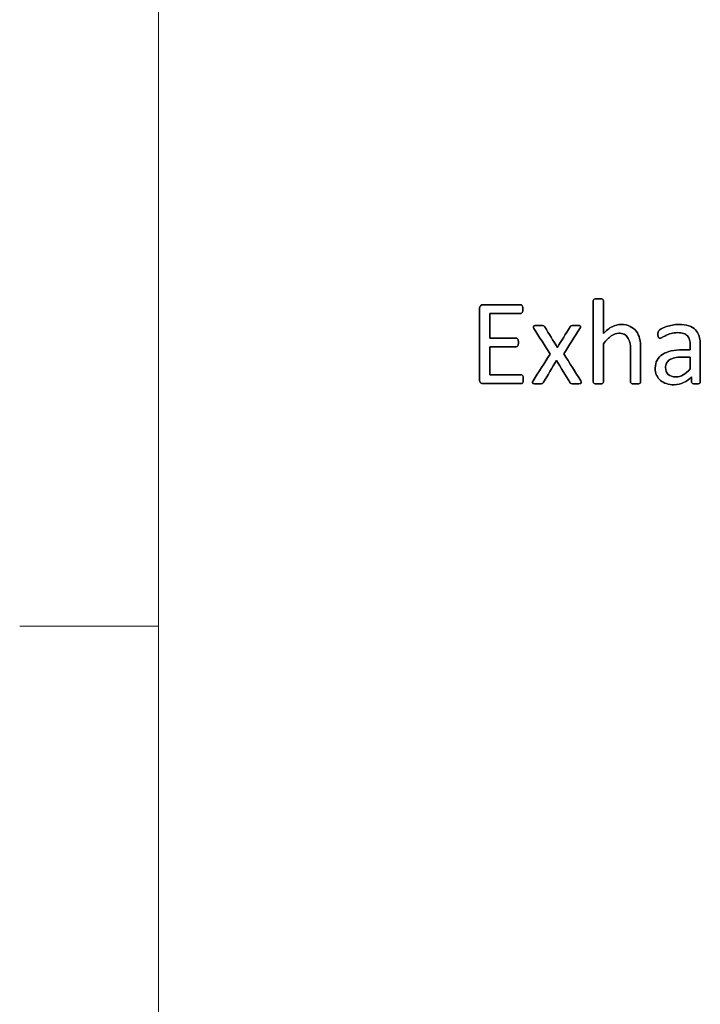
# Model space of a CAD drawing. Header units: inches. Extents: x 0 to 20790, y -12 to 14700.
# Tile 117 of 256: x 0 to 859, y 12123 to 13365. Entities that reach past the tile are written whole.
import ezdxf

# ---------------------------------------------------------------- set-up
doc = ezdxf.new("R2010")
doc.units = ezdxf.units.IN
doc.layers.add('210', color=7, linetype='Continuous', true_color=0xffffff)
doc.layers.add('254', color=7, linetype='Continuous', true_color=0xffffff)

msp = doc.modelspace()

# ---------------------------------------------------------------- linework, layer by layer
at = {"layer": '210', "color": 7, "linetype": 'Continuous', "lineweight": 18}
for p, q in [((175, 175), (175, 14525)), ((175, 12600), (0, 12600))]:
    msp.add_line(p, q, dxfattribs=at)
at = {"layer": '254', "color": 2, "linetype": 'Continuous', "lineweight": 25}
for points, knots in [([(782.887, 12906.672), (783.082, 12906.937), (783.197, 12907.283), (783.197, 12921.767), (783.197, 12935.818), (783.197, 12954.831), (782.765, 12959.072), (781.09, 12966.119), (779.677, 12969.17), (775.778, 12974.389), (773.215, 12976.499), (766.925, 12979.615), (763.03, 12980.394), (754.663, 12980.394), (750.941, 12979.47), (743.555, 12975.72), (739.891, 12972.863), (736.256, 12969.026), (736.256, 12982.846), (736.256, 12996.666), (736.256, 13010.89), (736.14, 13011.265), (735.938, 13011.554), (735.736, 13011.871), (735.419, 13012.131), (734.496, 13012.534), (733.832, 13012.679), (732.216, 13012.91), (731.149, 13012.938), (728.639, 13012.938), (727.6, 13012.91), (725.984, 13012.679), (725.321, 13012.534), (724.34, 13012.131), (724.022, 13011.871), (723.821, 13011.554), (723.647, 13011.265), (723.561, 13010.89), (723.561, 12976.229), (723.561, 12941.973), (723.561, 12907.283), (723.647, 12906.937), (723.821, 12906.678), (724.022, 12906.389), (724.34, 12906.129), (725.321, 12905.725), (725.984, 12905.581), (726.792, 12905.466), (727.6, 12905.379), (728.639, 12905.322), (731.149, 12905.322), (732.216, 12905.379), (733.024, 12905.466), (733.832, 12905.581), (734.496, 12905.725), (735.419, 12906.129), (735.736, 12906.389), (735.938, 12906.678), (736.14, 12906.937), (736.256, 12907.283), (736.256, 12923.844), (736.256, 12939.972), (736.256, 12956.101), (739.747, 12960.457), (743.065, 12963.775), (749.45, 12968.262), (752.615, 12969.401), (758.269, 12969.401), (760.433, 12968.94), (764.161, 12967.104), (765.684, 12965.766), (768.037, 12962.266), (768.945, 12960.197), (770.205, 12955.384), (770.503, 12952.206), (770.503, 12934.741), (770.503, 12921.228), (770.503, 12907.283), (770.589, 12906.937), (770.791, 12906.678), (770.993, 12906.389), (771.339, 12906.129), (772.263, 12905.725), (772.897, 12905.581), (773.734, 12905.466), (774.542, 12905.379), (775.58, 12905.322), (778.119, 12905.322), (779.129, 12905.379), (779.966, 12905.466), (780.774, 12905.581), (781.409, 12905.725), (782.332, 12906.129), (782.678, 12906.389), (782.887, 12906.672)], [0, 0, 0, 0, 0.00276963, 0.00276963, 0.09269016, 0.09269016, 0.12444855, 0.12444855, 0.15626645, 0.15626645, 0.18769239, 0.18769239, 0.21911832, 0.21911832, 0.24465189, 0.24465189, 0.27018547, 0.27018547, 0.27018547, 0.36857009, 0.36857009, 0.37144564, 0.37144564, 0.37144564, 0.37446454, 0.37446454, 0.37748345, 0.37748345, 0.38050236, 0.38050236, 0.38345265, 0.38345265, 0.38640295, 0.38640295, 0.38935325, 0.38935325, 0.38935325, 0.3919105, 0.3919105, 0.60878975, 0.60878975, 0.61152966, 0.61152966, 0.61152966, 0.61437355, 0.61437355, 0.61721744, 0.61721744, 0.61721744, 0.62409358, 0.62409358, 0.63112963, 0.63112963, 0.63112963, 0.63556176, 0.63556176, 0.63999388, 0.63999388, 0.63999388, 0.64246102, 0.64246102, 0.73440309, 0.73440309, 0.73440309, 0.76526802, 0.76526802, 0.79594708, 0.79594708, 0.81993253, 0.81993253, 0.84362141, 0.84362141, 0.86704349, 0.86704349, 0.89013709, 0.89013709, 0.96908236, 0.96908236, 0.97161086, 0.97161086, 0.97161086, 0.9744754, 0.9744754, 0.97733994, 0.97733994, 0.97733994, 0.98441453, 0.98441453, 0.99117469, 0.99117469, 0.99117469, 0.99558735, 0.99558735, 1, 1, 1, 1]), ([(723.821, 13011.554), (723.647, 13011.265), (723.561, 13010.89), (723.561, 12976.229), (723.561, 12941.973), (723.561, 12907.283), (723.647, 12906.937), (723.821, 12906.678)], [0, 0, 0, 0, 0.01151, 0.01151, 0.98766785, 0.98766785, 1, 1, 1, 1]), ([(735.938, 13011.554), (735.736, 13011.871), (735.419, 13012.131), (734.496, 13012.534), (733.832, 13012.679), (732.216, 13012.91), (731.149, 13012.938), (728.639, 13012.938), (727.6, 13012.91), (725.984, 13012.679), (725.321, 13012.534), (724.34, 13012.131), (724.022, 13011.871), (723.821, 13011.554)], [0, 0, 0, 0, 0.16858238, 0.16858238, 0.33716475, 0.33716475, 0.50574713, 0.50574713, 0.67049808, 0.67049808, 0.83524904, 0.83524904, 1, 1, 1, 1]), ([(736.256, 12969.026), (736.256, 12982.846), (736.256, 12996.666), (736.256, 13010.89), (736.14, 13011.265), (735.938, 13011.554)], [0, 0, 0, 0, 0.97160243, 0.97160243, 1, 1, 1, 1]), ([(635.087, 12908.811), (635.188, 12909.505), (635.246, 12910.313), (635.246, 12912.275), (635.188, 12913.14), (635.073, 12913.833), (634.986, 12914.525), (634.784, 12915.073), (634.553, 12915.506), (634.294, 12915.939), (633.976, 12916.256), (633.659, 12916.487), (633.313, 12916.689), (632.938, 12916.776), (619.377, 12916.776), (606.221, 12916.776), (593.065, 12916.776), (593.065, 12928.653), (593.065, 12940.53), (593.065, 12952.408), (604.201, 12952.408), (615.338, 12952.408), (626.879, 12952.408), (627.254, 12952.494), (627.571, 12952.667), (627.917, 12952.84), (628.206, 12953.158), (628.668, 12953.966), (628.812, 12954.514), (628.927, 12955.177), (629.014, 12955.841), (629.072, 12956.62), (629.072, 12958.524), (629.014, 12959.39), (628.927, 12960.082), (628.812, 12960.803), (628.668, 12961.38), (628.206, 12962.188), (627.917, 12962.506), (627.571, 12962.736), (627.254, 12962.967), (626.879, 12963.083), (615.338, 12963.083), (604.201, 12963.083), (593.065, 12963.083), (593.065, 12973.498), (593.065, 12983.914), (593.065, 12994.329), (606.048, 12994.329), (619.031, 12994.329), (632.418, 12994.329), (632.793, 12994.444), (633.111, 12994.646), (633.457, 12994.848), (633.717, 12995.166), (634.121, 12996.031), (634.294, 12996.608), (634.438, 12997.301), (634.553, 12997.993), (634.611, 12998.801), (634.611, 13000.734), (634.553, 13001.6), (634.438, 13002.292), (634.294, 13002.985), (634.121, 13003.562), (633.717, 13004.485), (633.457, 13004.831), (633.111, 13005.033), (632.793, 13005.235), (632.418, 13005.322), (616.261, 13005.322), (600.508, 13005.322), (583.572, 13005.322), (582.476, 13004.946), (581.409, 13004.139), (580.37, 13003.331), (579.851, 13001.946), (579.851, 12970.363), (579.851, 12940.771), (579.851, 12909.159), (580.37, 12907.774), (581.409, 12906.966), (582.476, 12906.187), (583.572, 12905.783), (600.681, 12905.783), (616.608, 12905.783), (632.938, 12905.783), (633.313, 12905.87), (633.659, 12906.101), (633.976, 12906.303), (634.294, 12906.62), (634.553, 12907.081), (634.784, 12907.543), (634.986, 12908.12), (635.087, 12908.811)], [0, 0, 0, 0, 0.00572752, 0.00572752, 0.01217098, 0.01217098, 0.01217098, 0.01642811, 0.01642811, 0.01642811, 0.01965719, 0.01965719, 0.01965719, 0.02249768, 0.02249768, 0.11501666, 0.11501666, 0.11501666, 0.19902993, 0.19902993, 0.19902993, 0.27780512, 0.27780512, 0.28066226, 0.28066226, 0.28066226, 0.28364107, 0.28364107, 0.28661989, 0.28661989, 0.28661989, 0.29226368, 0.29226368, 0.29790746, 0.29790746, 0.29790746, 0.30208901, 0.30208901, 0.30627055, 0.30627055, 0.30627055, 0.30902711, 0.30902711, 0.38502941, 0.38502941, 0.38502941, 0.45816674, 0.45816674, 0.45816674, 0.54933516, 0.54933516, 0.55217151, 0.55217151, 0.55217151, 0.55514172, 0.55514172, 0.55811192, 0.55811192, 0.55811192, 0.56379444, 0.56379444, 0.57000971, 0.57000971, 0.57000971, 0.57424065, 0.57424065, 0.57847159, 0.57847159, 0.57847159, 0.58116274, 0.58116274, 0.68611758, 0.68611758, 0.6939988, 0.6939988, 0.6939988, 0.70473284, 0.70473284, 0.8642914, 0.8642914, 0.875181, 0.875181, 0.875181, 0.88314106, 0.88314106, 0.99031059, 0.99031059, 0.99302865, 0.99302865, 0.99302865, 0.99598971, 0.99598971, 0.99598971, 1, 1, 1, 1]), ([(581.409, 13004.139), (580.37, 13003.331), (579.851, 13001.946), (579.851, 12970.363), (579.851, 12940.771), (579.851, 12909.159), (580.37, 12907.774), (581.409, 12906.966)], [0, 0, 0, 0, 0.05924442, 0.05924442, 0.93989697, 0.93989697, 1, 1, 1, 1]), ([(633.111, 13005.033), (632.793, 13005.235), (632.418, 13005.322), (616.261, 13005.322), (600.508, 13005.322), (583.572, 13005.322), (582.476, 13004.946), (581.409, 13004.139)], [0, 0, 0, 0, 0.02329451, 0.02329451, 0.93178037, 0.93178037, 1, 1, 1, 1]), ([(593.065, 12994.329), (606.048, 12994.329), (619.031, 12994.329), (632.418, 12994.329), (632.793, 12994.444), (633.111, 12994.646)], [0, 0, 0, 0, 0.96982759, 0.96982759, 1, 1, 1, 1]), ([(634.438, 13002.292), (634.294, 13002.985), (634.121, 13003.562), (633.717, 13004.485), (633.457, 13004.831), (633.111, 13005.033)], [0, 0, 0, 0, 0.5, 0.5, 1, 1, 1, 1]), ([(633.111, 12994.646), (633.457, 12994.848), (633.717, 12995.166), (634.121, 12996.031), (634.294, 12996.608), (634.438, 12997.301)], [0, 0, 0, 0, 0.5, 0.5, 1, 1, 1, 1]), ([(634.438, 12997.301), (634.553, 12997.993), (634.611, 12998.801), (634.611, 13000.734), (634.553, 13001.6), (634.438, 13002.292)], [0, 0, 0, 0, 0.47761194, 0.47761194, 1, 1, 1, 1]), ([(708.414, 12907.37), (708.414, 12907.832), (708.212, 12908.438), (707.808, 12909.159), (700.672, 12920.546), (693.536, 12931.932), (686.4, 12943.319), (693.151, 12954.042), (699.902, 12964.766), (706.654, 12975.489), (707.115, 12976.239), (707.346, 12976.903), (707.465, 12977.912), (707.26, 12978.316), (706.336, 12978.893), (705.615, 12979.066), (704.692, 12979.182), (703.74, 12979.268), (702.499, 12979.326), (699.643, 12979.326), (698.546, 12979.297), (696.96, 12979.121), (696.354, 12979.009), (695.921, 12978.836), (695.459, 12978.634), (695.113, 12978.432), (694.882, 12978.172), (694.623, 12977.912), (694.392, 12977.624), (694.19, 12977.335), (688.852, 12968.747), (683.515, 12960.159), (678.177, 12951.571), (672.917, 12960.159), (667.656, 12968.747), (662.395, 12977.335), (662.193, 12977.682), (661.962, 12977.999), (661.443, 12978.518), (661.068, 12978.72), (660.549, 12978.865), (660.058, 12979.009), (659.337, 12979.124), (657.548, 12979.297), (656.365, 12979.326), (653.22, 12979.326), (651.893, 12979.268), (650.912, 12979.182), (649.902, 12979.066), (649.152, 12978.865), (648.171, 12978.172), (647.941, 12977.768), (647.997, 12976.816), (648.229, 12976.21), (648.633, 12975.489), (655.432, 12964.641), (662.232, 12953.792), (669.031, 12942.944), (661.847, 12931.682), (654.663, 12920.421), (647.018, 12908.437), (646.786, 12907.832), (646.727, 12906.88), (646.931, 12906.476), (647.364, 12906.158), (647.796, 12905.87), (648.489, 12905.639), (649.441, 12905.524), (650.393, 12905.379), (651.605, 12905.322), (654.519, 12905.322), (655.673, 12905.35), (657.433, 12905.521), (658.125, 12905.639), (659.222, 12905.985), (659.625, 12906.216), (659.914, 12906.504), (660.174, 12906.793), (660.433, 12907.11), (660.635, 12907.485), (666.146, 12916.641), (671.657, 12925.797), (677.167, 12934.952), (682.707, 12925.797), (688.246, 12916.641), (693.786, 12907.485), (693.988, 12907.11), (694.248, 12906.793), (694.536, 12906.504), (694.796, 12906.216), (695.228, 12905.985), (695.748, 12905.812), (696.296, 12905.639), (697.017, 12905.524), (698.806, 12905.35), (700.018, 12905.322), (703.163, 12905.322), (704.461, 12905.379), (705.442, 12905.524), (706.452, 12905.639), (707.202, 12905.87), (707.692, 12906.158), (708.154, 12906.476), (708.414, 12906.88), (708.414, 12907.37)], [0, 0, 0, 0, 0.00528266, 0.00528266, 0.00528266, 0.11694508, 0.11694508, 0.11694508, 0.22223794, 0.22223794, 0.22223794, 0.227948, 0.227948, 0.23398949, 0.23398949, 0.24003098, 0.24003098, 0.24003098, 0.25027675, 0.25027675, 0.25991984, 0.25991984, 0.26991579, 0.26991579, 0.26991579, 0.27345339, 0.27345339, 0.27345339, 0.27655095, 0.27655095, 0.27655095, 0.36296026, 0.36296026, 0.36296026, 0.44902432, 0.44902432, 0.44902432, 0.45232064, 0.45232064, 0.45561696, 0.45561696, 0.45561696, 0.46169874, 0.46169874, 0.46778051, 0.46778051, 0.47444707, 0.47444707, 0.47444707, 0.48106686, 0.48106686, 0.48768664, 0.48768664, 0.49391842, 0.49391842, 0.49391842, 0.6019732, 0.6019732, 0.6019732, 0.71471316, 0.71471316, 0.72194074, 0.72194074, 0.72961834, 0.72961834, 0.72961834, 0.73582624, 0.73582624, 0.73582624, 0.74623681, 0.74623681, 0.75604676, 0.75604676, 0.76554324, 0.76554324, 0.77503973, 0.77503973, 0.77503973, 0.77853931, 0.77853931, 0.77853931, 0.87045343, 0.87045343, 0.87045343, 0.96249577, 0.96249577, 0.96249577, 0.96604921, 0.96604921, 0.96604921, 0.97009242, 0.97009242, 0.97009242, 0.97639962, 0.97639962, 0.98270682, 0.98270682, 0.98913082, 0.98913082, 0.98913082, 0.99581966, 0.99581966, 0.99581966, 1, 1, 1, 1]), ([(650.912, 12979.182), (649.902, 12979.066), (649.152, 12978.865), (648.171, 12978.172), (647.941, 12977.768), (647.997, 12976.816), (648.229, 12976.21), (648.633, 12975.489)], [0, 0, 0, 0, 0.33997582, 0.33997582, 0.67995165, 0.67995165, 1, 1, 1, 1]), ([(660.549, 12978.865), (660.058, 12979.009), (659.337, 12979.124), (657.548, 12979.297), (656.365, 12979.326), (653.22, 12979.326), (651.893, 12979.268), (650.912, 12979.182)], [0, 0, 0, 0, 0.32298137, 0.32298137, 0.64596273, 0.64596273, 1, 1, 1, 1]), ([(662.395, 12977.335), (662.193, 12977.682), (661.962, 12977.999), (661.443, 12978.518), (661.068, 12978.72), (660.549, 12978.865)], [0, 0, 0, 0, 0.5, 0.5, 1, 1, 1, 1]), ([(704.692, 12979.182), (703.74, 12979.268), (702.499, 12979.326), (699.643, 12979.326), (698.546, 12979.297), (696.96, 12979.121), (696.354, 12979.009), (695.921, 12978.836)], [0, 0, 0, 0, 0.34284221, 0.34284221, 0.66551723, 0.66551723, 1, 1, 1, 1]), ([(706.654, 12975.489), (707.115, 12976.239), (707.346, 12976.903), (707.465, 12977.912), (707.26, 12978.316), (706.336, 12978.893), (705.615, 12979.066), (704.692, 12979.182)], [0, 0, 0, 0, 0.32091551, 0.32091551, 0.66045775, 0.66045775, 1, 1, 1, 1]), ([(782.88, 12906.678), (783.082, 12906.937), (783.197, 12907.283), (783.197, 12921.767), (783.197, 12935.818), (783.197, 12954.831), (782.765, 12959.072), (781.09, 12966.119), (779.677, 12969.17), (775.778, 12974.389), (773.215, 12976.499), (766.925, 12979.615), (763.03, 12980.394), (754.663, 12980.394), (750.941, 12979.47), (743.555, 12975.72), (739.891, 12972.863), (736.256, 12969.026)], [0, 0, 0, 0, 0.01025083, 0.01025083, 0.34306125, 0.34306125, 0.46060415, 0.46060415, 0.57836735, 0.57836735, 0.69467981, 0.69467981, 0.81099226, 0.81099226, 0.90549613, 0.90549613, 1, 1, 1, 1]), ([(736.256, 12956.101), (739.747, 12960.457), (743.065, 12963.775), (749.45, 12968.262), (752.615, 12969.401), (758.269, 12969.401), (760.433, 12968.94), (764.161, 12967.104), (765.684, 12965.766), (768.037, 12962.266), (768.945, 12960.197), (770.205, 12955.384), (770.503, 12952.206), (770.503, 12934.741), (770.503, 12921.228), (770.503, 12907.283), (770.589, 12906.937), (770.791, 12906.678)], [0, 0, 0, 0, 0.1301177, 0.1301177, 0.25945184, 0.25945184, 0.36056762, 0.36056762, 0.46043315, 0.46043315, 0.55917391, 0.55917391, 0.65652991, 0.65652991, 0.98934058, 0.98934058, 1, 1, 1, 1]), ([(857.889, 12906.252), (858.298, 12906.562), (858.5, 12907.024), (858.5, 12923.2), (858.5, 12938.77), (858.5, 12958.639), (858.01, 12962.39), (856.048, 12968.853), (854.49, 12971.565), (852.355, 12973.758), (850.191, 12975.922), (847.364, 12977.595), (840.381, 12979.845), (836.169, 12980.394), (828.523, 12980.394), (825.869, 12980.163), (820.648, 12979.177), (818.223, 12978.576), (813.838, 12977.076), (811.876, 12976.268), (808.494, 12974.491), (807.289, 12973.7), (806.596, 12973.008), (805.904, 12972.344), (805.471, 12971.652), (805.125, 12970.151), (805.038, 12969.142), (805.038, 12967.093), (805.067, 12966.401), (805.293, 12965.101), (805.442, 12964.583), (805.904, 12963.775), (806.192, 12963.458), (806.481, 12963.256), (806.798, 12963.054), (807.144, 12962.938), (808.183, 12962.938), (809.106, 12963.313), (811.645, 12964.814), (813.203, 12965.622), (816.954, 12967.41), (819.118, 12968.247), (824.115, 12969.7), (826.908, 12970.094), (832.967, 12970.094), (835.419, 12969.747), (839.426, 12968.354), (841.045, 12967.353), (843.556, 12964.613), (844.478, 12962.91), (845.027, 12960.861), (845.604, 12958.813), (845.892, 12956.447), (845.892, 12951.994), (845.892, 12950.196), (845.892, 12948.397), (842.709, 12948.397), (839.525, 12948.397), (830.947, 12948.397), (826.1, 12947.936), (817.502, 12946.031), (813.838, 12944.618), (807.894, 12940.809), (805.615, 12938.414), (802.429, 12932.68), (801.634, 12929.297), (801.634, 12922.056), (802.211, 12919.084), (804.529, 12913.866), (806.134, 12911.64), (810.289, 12908.062), (812.799, 12906.678), (815.771, 12905.754), (818.714, 12904.802), (822.003, 12904.312), (829.793, 12904.312), (833.746, 12905.206), (841.155, 12908.825), (844.536, 12911.323), (847.565, 12914.554), (847.565, 12912.246), (847.565, 12909.938), (847.565, 12907.024), (847.739, 12906.562), (848.114, 12906.245), (848.46, 12905.927), (849.037, 12905.697), (850.625, 12905.413), (851.691, 12905.322), (854.432, 12905.322), (855.471, 12905.408), (856.913, 12905.697), (857.462, 12905.927), (857.889, 12906.252)], [0, 0, 0, 0, 0.00629073, 0.00629073, 0.16795255, 0.16795255, 0.21258679, 0.21258679, 0.25722103, 0.25722103, 0.25722103, 0.29411222, 0.29411222, 0.33100342, 0.33100342, 0.35062185, 0.35062185, 0.3704508, 0.3704508, 0.39027976, 0.39027976, 0.40984582, 0.40984582, 0.40984582, 0.41856114, 0.41856114, 0.42727645, 0.42727645, 0.43262449, 0.43262449, 0.43774698, 0.43774698, 0.44286947, 0.44286947, 0.44286947, 0.44685649, 0.44685649, 0.45243832, 0.45243832, 0.45802014, 0.45802014, 0.46360197, 0.46360197, 0.4692612, 0.4692612, 0.47460603, 0.47460603, 0.48002002, 0.48002002, 0.48531653, 0.48531653, 0.48531653, 0.50537816, 0.50537816, 0.51897064, 0.51897064, 0.51897064, 0.54570971, 0.54570971, 0.59102879, 0.59102879, 0.63634787, 0.63634787, 0.68166695, 0.68166695, 0.72733625, 0.72733625, 0.76657802, 0.76657802, 0.80618422, 0.80618422, 0.84579042, 0.84579042, 0.84579042, 0.87739301, 0.87739301, 0.91351025, 0.91351025, 0.94929121, 0.94929121, 0.94929121, 0.97099193, 0.97099193, 0.97668836, 0.97668836, 0.97668836, 0.98260907, 0.98260907, 0.98832497, 0.98832497, 0.99416248, 0.99416248, 1, 1, 1, 1]), ([(806.596, 12973.008), (805.904, 12972.344), (805.471, 12971.652), (805.125, 12970.151), (805.038, 12969.142), (805.038, 12967.093), (805.067, 12966.401), (805.293, 12965.101), (805.442, 12964.583), (805.904, 12963.775), (806.192, 12963.458), (806.481, 12963.256)], [0, 0, 0, 0, 0.2639114, 0.2639114, 0.5278228, 0.5278228, 0.68976843, 0.68976843, 0.84488422, 0.84488422, 1, 1, 1, 1]), ([(806.481, 12963.256), (806.798, 12963.054), (807.144, 12962.938), (808.183, 12962.938), (809.106, 12963.313), (811.645, 12964.814), (813.203, 12965.622), (816.954, 12967.41), (819.118, 12968.247), (824.115, 12969.7), (826.908, 12970.094), (832.967, 12970.094), (835.419, 12969.747), (839.426, 12968.354), (841.045, 12967.353), (843.556, 12964.613), (844.478, 12962.91), (845.027, 12960.861)], [0, 0, 0, 0, 0.09392922, 0.09392922, 0.22543014, 0.22543014, 0.35693105, 0.35693105, 0.48843197, 0.48843197, 0.62175643, 0.62175643, 0.74767398, 0.74767398, 0.87522072, 0.87522072, 1, 1, 1, 1]), ([(852.355, 12973.758), (850.191, 12975.922), (847.364, 12977.595), (840.381, 12979.845), (836.169, 12980.394), (828.523, 12980.394), (825.869, 12980.163), (820.648, 12979.177), (818.223, 12978.576), (813.838, 12977.076), (811.876, 12976.268), (808.494, 12974.491), (807.289, 12973.7), (806.596, 12973.008)], [0, 0, 0, 0, 0.24171167, 0.24171167, 0.48342334, 0.48342334, 0.61196364, 0.61196364, 0.74188324, 0.74188324, 0.87180283, 0.87180283, 1, 1, 1, 1]), ([(857.894, 12906.245), (858.298, 12906.562), (858.5, 12907.024), (858.5, 12923.2), (858.5, 12938.77), (858.5, 12958.639), (858.01, 12962.39), (856.048, 12968.853), (854.49, 12971.565), (852.355, 12973.758)], [0, 0, 0, 0, 0.02445652, 0.02445652, 0.65295031, 0.65295031, 0.82647516, 0.82647516, 1, 1, 1, 1]), ([(627.571, 12962.736), (627.254, 12962.967), (626.879, 12963.083), (615.338, 12963.083), (604.201, 12963.083), (593.065, 12963.083)], [0, 0, 0, 0, 0.035, 0.035, 1, 1, 1, 1]), ([(628.927, 12960.082), (628.812, 12960.803), (628.668, 12961.38), (628.206, 12962.188), (627.917, 12962.506), (627.571, 12962.736)], [0, 0, 0, 0, 0.5, 0.5, 1, 1, 1, 1]), ([(628.927, 12955.177), (629.014, 12955.841), (629.072, 12956.62), (629.072, 12958.524), (629.014, 12959.39), (628.927, 12960.082)], [0, 0, 0, 0, 0.5, 0.5, 1, 1, 1, 1]), ([(735.938, 12906.678), (736.14, 12906.937), (736.256, 12907.283), (736.256, 12923.844), (736.256, 12939.972), (736.256, 12956.101)], [0, 0, 0, 0, 0.0261324, 0.0261324, 1, 1, 1, 1]), ([(845.027, 12960.861), (845.604, 12958.813), (845.892, 12956.447), (845.892, 12951.994), (845.892, 12950.196), (845.892, 12948.397)], [0, 0, 0, 0, 0.59611231, 0.59611231, 1, 1, 1, 1]), ([(593.065, 12952.408), (604.201, 12952.408), (615.338, 12952.408), (626.879, 12952.408), (627.254, 12952.494), (627.571, 12952.667)], [0, 0, 0, 0, 0.965, 0.965, 1, 1, 1, 1]), ([(627.571, 12952.667), (627.917, 12952.84), (628.206, 12953.158), (628.668, 12953.966), (628.812, 12954.514), (628.927, 12955.177)], [0, 0, 0, 0, 0.5, 0.5, 1, 1, 1, 1]), ([(845.892, 12948.397), (842.709, 12948.397), (839.525, 12948.397), (830.947, 12948.397), (826.1, 12947.936), (817.502, 12946.031), (813.838, 12944.618), (807.894, 12940.809), (805.615, 12938.414), (802.429, 12932.68), (801.634, 12929.297), (801.634, 12922.056), (802.211, 12919.084), (804.529, 12913.866), (806.134, 12911.64), (810.289, 12908.062), (812.799, 12906.678), (815.771, 12905.754)], [0, 0, 0, 0, 0.08181594, 0.08181594, 0.22048283, 0.22048283, 0.35914972, 0.35914972, 0.49781661, 0.49781661, 0.63755509, 0.63755509, 0.75762667, 0.75762667, 0.87881334, 0.87881334, 1, 1, 1, 1]), ([(669.031, 12942.944), (661.847, 12931.682), (654.663, 12920.421), (647.018, 12908.437), (646.786, 12907.832), (646.727, 12906.88), (646.931, 12906.476), (647.364, 12906.158)], [0, 0, 0, 0, 0.88322959, 0.88322959, 0.93985203, 0.93985203, 1, 1, 1, 1]), ([(835.044, 12939.251), (838.66, 12939.251), (842.276, 12939.251), (845.892, 12939.251), (845.892, 12934.356), (845.892, 12929.461), (845.892, 12924.566), (842.747, 12921.075), (839.776, 12918.478), (834.075, 12915.081), (830.976, 12914.237), (823.532, 12914.237), (820.358, 12915.304), (815.8, 12919.574), (814.646, 12922.431), (814.646, 12928.114), (815.05, 12929.99), (815.829, 12931.605), (816.636, 12933.192), (817.877, 12934.577), (821.262, 12936.872), (823.388, 12937.78), (825.956, 12938.357), (828.523, 12938.963), (831.553, 12939.251), (835.044, 12939.251)], [0, 0, 0, 0, 0.09698123, 0.09698123, 0.09698123, 0.22826699, 0.22826699, 0.22826699, 0.33488197, 0.33488197, 0.44102633, 0.44102633, 0.57301453, 0.57301453, 0.70500273, 0.70500273, 0.78270547, 0.78270547, 0.78270547, 0.84329777, 0.84329777, 0.90318838, 0.90318838, 0.90318838, 1, 1, 1, 1]), ([(845.892, 12924.566), (842.747, 12921.075), (839.776, 12918.478), (834.075, 12915.081), (830.976, 12914.237), (823.532, 12914.237), (820.358, 12915.304), (815.8, 12919.574), (814.646, 12922.431), (814.646, 12928.114), (815.05, 12929.99), (815.829, 12931.605)], [0, 0, 0, 0, 0.19229361, 0.19229361, 0.38373841, 0.38373841, 0.62179585, 0.62179585, 0.85985328, 0.85985328, 1, 1, 1, 1]), ([(815.829, 12931.605), (816.636, 12933.192), (817.877, 12934.577), (821.262, 12936.872), (823.388, 12937.78), (825.956, 12938.357)], [0, 0, 0, 0, 0.502912, 0.502912, 1, 1, 1, 1]), ([(581.409, 12906.966), (582.476, 12906.187), (583.572, 12905.783), (600.681, 12905.783), (616.608, 12905.783), (632.938, 12905.783), (633.313, 12905.87), (633.659, 12906.101)], [0, 0, 0, 0, 0.0675453, 0.0675453, 0.97693575, 0.97693575, 1, 1, 1, 1]), ([(633.659, 12916.487), (633.313, 12916.689), (632.938, 12916.776), (619.377, 12916.776), (606.221, 12916.776), (593.065, 12916.776)], [0, 0, 0, 0, 0.02978723, 0.02978723, 1, 1, 1, 1]), ([(635.073, 12908.813), (635.188, 12909.505), (635.246, 12910.313), (635.246, 12912.275), (635.188, 12913.14), (635.073, 12913.833)], [0, 0, 0, 0, 0.47058824, 0.47058824, 1, 1, 1, 1]), ([(649.441, 12905.524), (650.393, 12905.379), (651.605, 12905.322), (654.519, 12905.322), (655.673, 12905.35), (657.433, 12905.521), (658.125, 12905.639), (659.222, 12905.985), (659.625, 12906.216), (659.914, 12906.504)], [0, 0, 0, 0, 0.26548421, 0.26548421, 0.51565202, 0.51565202, 0.75782601, 0.75782601, 1, 1, 1, 1]), ([(723.821, 12906.678), (724.022, 12906.389), (724.34, 12906.129), (725.321, 12905.725), (725.984, 12905.581), (726.792, 12905.466)], [0, 0, 0, 0, 0.5, 0.5, 1, 1, 1, 1]), ([(733.024, 12905.466), (733.832, 12905.581), (734.496, 12905.725), (735.419, 12906.129), (735.736, 12906.389), (735.938, 12906.678)], [0, 0, 0, 0, 0.5, 0.5, 1, 1, 1, 1]), ([(770.791, 12906.678), (770.993, 12906.389), (771.339, 12906.129), (772.263, 12905.725), (772.897, 12905.581), (773.734, 12905.466)], [0, 0, 0, 0, 0.5, 0.5, 1, 1, 1, 1]), ([(779.966, 12905.466), (780.774, 12905.581), (781.409, 12905.725), (782.332, 12906.129), (782.678, 12906.389), (782.88, 12906.678)], [0, 0, 0, 0, 0.5, 0.5, 1, 1, 1, 1]), ([(815.771, 12905.754), (818.714, 12904.802), (822.003, 12904.312), (829.793, 12904.312), (833.746, 12905.206), (841.155, 12908.825), (844.536, 12911.323), (847.565, 12914.554)], [0, 0, 0, 0, 0.30533666, 0.30533666, 0.65429284, 0.65429284, 1, 1, 1, 1]), ([(847.565, 12914.554), (847.565, 12912.246), (847.565, 12909.938), (847.565, 12907.024), (847.739, 12906.562), (848.114, 12906.245)], [0, 0, 0, 0, 0.79207921, 0.79207921, 1, 1, 1, 1]), ([(848.114, 12906.245), (848.46, 12905.927), (849.037, 12905.697), (850.625, 12905.413), (851.691, 12905.322), (854.432, 12905.322), (855.471, 12905.408), (856.913, 12905.697), (857.462, 12905.927), (857.894, 12906.245)], [0, 0, 0, 0, 0.25398059, 0.25398059, 0.49917578, 0.49917578, 0.74958789, 0.74958789, 1, 1, 1, 1]), ([(695.748, 12905.812), (696.296, 12905.639), (697.017, 12905.524), (698.806, 12905.35), (700.018, 12905.322), (703.163, 12905.322), (704.461, 12905.379), (705.442, 12905.524)], [0, 0, 0, 0, 0.33128834, 0.33128834, 0.66257669, 0.66257669, 1, 1, 1, 1]), ([(726.792, 12905.466), (727.6, 12905.379), (728.639, 12905.322), (731.149, 12905.322), (732.216, 12905.379), (733.024, 12905.466)], [0, 0, 0, 0, 0.49425287, 0.49425287, 1, 1, 1, 1]), ([(773.734, 12905.466), (774.542, 12905.379), (775.58, 12905.322), (778.119, 12905.322), (779.129, 12905.379), (779.966, 12905.466)], [0, 0, 0, 0, 0.51136364, 0.51136364, 1, 1, 1, 1])]:
    msp.add_open_spline(points, degree=3, knots=knots, dxfattribs=at)
for points in [[(593.065, 12963.083), (593.065, 12973.498), (593.065, 12983.914), (593.065, 12994.329)], [(648.633, 12975.489), (655.432, 12964.641), (662.232, 12953.792), (669.031, 12942.944)], [(678.177, 12951.571), (672.917, 12960.159), (667.656, 12968.747), (662.395, 12977.335)], [(694.19, 12977.335), (688.852, 12968.747), (683.515, 12960.159), (678.177, 12951.571)], [(686.4, 12943.319), (693.151, 12954.042), (699.902, 12964.766), (706.654, 12975.489)], [(694.882, 12978.172), (694.623, 12977.912), (694.392, 12977.624), (694.19, 12977.335)], [(695.921, 12978.836), (695.459, 12978.634), (695.113, 12978.432), (694.882, 12978.172)], [(593.065, 12916.776), (593.065, 12928.653), (593.065, 12940.53), (593.065, 12952.408)], [(707.808, 12909.159), (700.672, 12920.546), (693.536, 12931.932), (686.4, 12943.319)], [(660.635, 12907.485), (666.146, 12916.641), (671.657, 12925.797), (677.167, 12934.952)], [(677.167, 12934.952), (682.707, 12925.797), (688.246, 12916.641), (693.786, 12907.485)], [(825.956, 12938.357), (828.523, 12938.963), (831.553, 12939.251), (835.044, 12939.251)], [(835.044, 12939.251), (838.66, 12939.251), (842.276, 12939.251), (845.892, 12939.251)], [(845.892, 12939.251), (845.892, 12934.356), (845.892, 12929.461), (845.892, 12924.566)], [(634.553, 12915.506), (634.294, 12915.939), (633.976, 12916.256), (633.659, 12916.487)], [(633.659, 12906.101), (633.976, 12906.303), (634.294, 12906.62), (634.553, 12907.081)], [(635.073, 12913.833), (634.986, 12914.525), (634.784, 12915.073), (634.553, 12915.506)], [(634.553, 12907.081), (634.784, 12907.543), (634.986, 12908.12), (635.073, 12908.813)], [(647.364, 12906.158), (647.796, 12905.87), (648.489, 12905.639), (649.441, 12905.524)], [(659.914, 12906.504), (660.174, 12906.793), (660.433, 12907.11), (660.635, 12907.485)], [(693.786, 12907.485), (693.988, 12907.11), (694.248, 12906.793), (694.536, 12906.504)], [(694.536, 12906.504), (694.796, 12906.216), (695.228, 12905.985), (695.748, 12905.812)], [(705.442, 12905.524), (706.452, 12905.639), (707.202, 12905.87), (707.692, 12906.158)], [(707.692, 12906.158), (708.154, 12906.476), (708.414, 12906.88), (708.414, 12907.37)], [(708.414, 12907.37), (708.414, 12907.832), (708.212, 12908.438), (707.808, 12909.159)]]:
    msp.add_open_spline(points, degree=3, dxfattribs=at)

doc.saveas('drawing.dxf')
